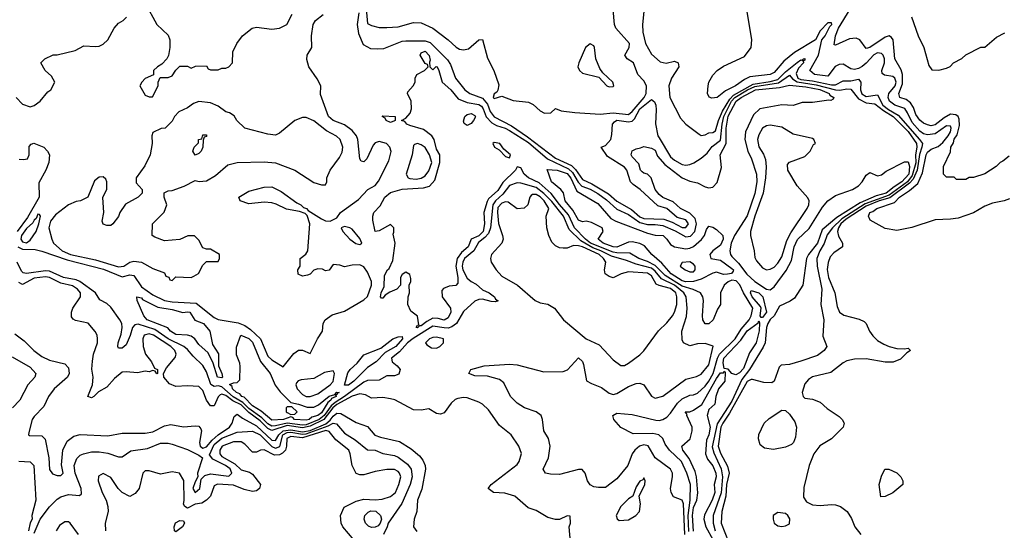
# Model space of a CAD drawing. Header units: inches. Extents: x 2380249 to 2585472, y 382747 to 546448.
# Tile 256 of 256: x 2464015 to 2469151, y 504912 to 507575. Entities that reach past the tile are written whole.
import ezdxf

# ---------------------------------------------------------------- set-up
doc = ezdxf.new("R2010")
doc.units = ezdxf.units.IN
doc.header["$MEASUREMENT"] = 0
doc.layers.add('C4560', color=7, linetype='Continuous')

msp = doc.modelspace()

# ---------------------------------------------------------------- linework, layer by layer
at = {"layer": 'C4560', "color": 4}
for points, elevation in [([(2464670, 507662), (2464730.7, 507550.7), (2464790, 507494), (2464798, 507470), (2464798, 507430), (2464791.1, 507388.9), (2464782, 507370), (2464756.9, 507343.1), (2464734, 507330), (2464714, 507310), (2464712.7, 507287.3), (2464670, 507268), (2464652, 507250), (2464642, 507230), (2464670, 507182), (2464690, 507172), (2464707.3, 507172.7), (2464738, 507230), (2464738, 507250), (2464747.3, 507272.7), (2464790, 507274), (2464810, 507282), (2464828.9, 507311.1), (2464850, 507332), (2464890, 507332), (2464910, 507322), (2464932.7, 507332.7), (2464990, 507334), (2464998, 507318), (2465010, 507314), (2465050, 507314), (2465070, 507322), (2465090, 507322), (2465106, 507330), (2465126, 507350), (2465127.3, 507407.3), (2465148, 507450), (2465178, 507490), (2465228, 507530), (2465250, 507536), (2465330, 507526), (2465370, 507531.3), (2465408, 507550), (2465436.5, 507603.5)], 36), ([(2465820.2, 507650), (2465830, 507556), (2465850, 507544), (2465890, 507534.8), (2465930, 507534), (2465990, 507537.3), (2466070, 507560.7), (2466110, 507559.1), (2466170, 507530.7), (2466250, 507470.8), (2466291.8, 507431.8), (2466310, 507421.6), (2466330, 507417.1), (2466356.3, 507423.7), (2466410, 507470.8), (2466430, 507472), (2466454.9, 507374.9), (2466488.2, 507310), (2466514.6, 507234.6), (2466510, 507208), (2466503.5, 507196.5), (2466490, 507188), (2466485.5, 507170), (2466490, 507164), (2466530, 507176.3), (2466590, 507154), (2466670, 507144), (2466693, 507133), (2466730, 507098.8), (2466753.2, 507086.8), (2466786, 507090), (2466810, 507112), (2466839.6, 507099.6), (2466910, 507090.7), (2467042.3, 507082.3), (2467110, 507088.4), (2467190, 507080.2), (2467210, 507095.8), (2467272.2, 507170), (2467283.2, 507190), (2467283.9, 507230), (2467270, 507256.8), (2467238.9, 507290), (2467217.2, 507350), (2467183, 507370), (2467171, 507390), (2467193.8, 507430), (2467196, 507450), (2467123.9, 507530), (2467117.6, 507550), (2467110, 507628)], 36), ([(2467276.3, 507670), (2467263.8, 507550), (2467266, 507510), (2467279.3, 507450), (2467310, 507396), (2467356, 507356), (2467387.9, 507347.9), (2467430, 507359.1), (2467450.5, 507350.5), (2467452.7, 507330), (2467415.5, 507270), (2467400.7, 507230), (2467406.8, 507170), (2467461.1, 507061.1), (2467490.3, 507030.3), (2467558.5, 506978.5), (2467570, 506970.8), (2467590, 506974), (2467610, 506985.5), (2467630, 506986), (2467644.5, 506995.5), (2467660.2, 507050), (2467681.6, 507098.4), (2467718.7, 507161.3), (2467738.3, 507181.7), (2467840.9, 507239.1), (2467930, 507252.3), (2467970, 507263.1), (2468010, 507303), (2468070, 507352.3), (2468090, 507365.7), (2468097.5, 507362.5), (2468101.2, 507370), (2468110, 507372.6), (2468110, 507364.5), (2468101.4, 507358.6), (2468102.8, 507350), (2468077.6, 507322.4), (2468065, 507295), (2468073.2, 507270), (2468090, 507263), (2468150, 507255.5), (2468250, 507234.6), (2468270, 507235.5), (2468310, 507255.8), (2468350, 507256.5), (2468390, 507265.3), (2468402.3, 507250), (2468400.7, 507210), (2468408.4, 507188.4), (2468430, 507174.4), (2468490, 507183.7), (2468517.4, 507130), (2468547, 507107), (2468597.6, 507077.6), (2468708.2, 506950), (2468724, 506930), (2468721.2, 506910), (2468708.1, 506871.9), (2468695.7, 506790), (2468676.3, 506743.7), (2468657.1, 506722.9), (2468553.7, 506646.3), (2468497.8, 506630), (2468430, 506602.4), (2468325.7, 506534.3), (2468298.9, 506510), (2468286, 506490), (2468280.2, 506470), (2468285.5, 506445.5), (2468307.7, 506410), (2468306.8, 506390), (2468261.5, 506358.5), (2468242.6, 506337.4), (2468231.3, 506308.7), (2468227.1, 506272.9), (2468234.4, 506230), (2468267, 506150), (2468279.9, 506079.9), (2468290.7, 506050), (2468313.8, 506033.8), (2468393, 506013), (2468420.7, 506000.7), (2468430.6, 505990.6), (2468447.7, 505950), (2468465.5, 505925.5), (2468490, 505902), (2468522.8, 505882.8), (2468550, 505870.6), (2468590, 505860.7), (2468630, 505858), (2468650, 505862), (2468662, 505850), (2468642, 505838), (2468610, 505804), (2468570.6, 505789.4), (2468530, 505789.6), (2468430, 505807), (2468370, 505803.7), (2468330, 505796), (2468310, 505785.2), (2468245.5, 505734.5), (2468150, 505713.2), (2468130, 505699), (2468110, 505675.3), (2468096, 505630), (2468101, 505610), (2468110, 505601), (2468150, 505596), (2468190, 505581), (2468226.9, 505546.9), (2468290, 505506), (2468306, 505490), (2468316, 505470), (2468310.7, 505449.3), (2468250, 505389), (2468187.9, 505352.1), (2468157.3, 505310), (2468133.4, 505250), (2468104.9, 505135.1), (2468104.1, 505084.1), (2468119.9, 505059.9), (2468150, 505044.9), (2468190, 505042), (2468250, 505047.3), (2468270, 505044), (2468295.9, 505035.9), (2468330.6, 505010.6), (2468353, 504973), (2468370.5, 504930.5), (2468402.8, 504890)], 36), ([(2464005.3, 506390), (2464030, 506379), (2464095.6, 506375.6), (2464131.5, 506368.5), (2464263, 506323), (2464453.3, 506273.3), (2464550, 506234.2), (2464590, 506244), (2464610, 506241.3), (2464650, 506181.3), (2464710, 506140.7), (2464770, 506111.3), (2464810, 506102.7), (2464936.2, 506096.2), (2465030, 506022.3), (2465050, 506011.5), (2465154.1, 505994.1), (2465190, 505980.2), (2465220, 505960), (2465270.9, 505910.9), (2465310, 505820.5), (2465330, 505800.4), (2465390, 505764.7), (2465445.6, 505834.4), (2465469.3, 505850.7), (2465490.9, 505850.9), (2465530, 505834), (2465569.3, 505910.7), (2465595.3, 505950), (2465598, 505990), (2465608, 506010), (2465644.8, 506035.2), (2465710, 506054), (2465810, 506114), (2465830, 506130.6), (2465851, 506190), (2465849.6, 506210), (2465830, 506259), (2465810, 506285.2), (2465790, 506297), (2465750, 506295.1), (2465710, 506285.2), (2465684.7, 506295.3), (2465650, 506298), (2465630, 506268), (2465610, 506266), (2465594.6, 506274.6), (2465570, 506275.3), (2465550, 506268), (2465530, 506248), (2465516.9, 506243.1), (2465490, 506238), (2465467.3, 506247.3), (2465466, 506270), (2465478, 506290), (2465478, 506330), (2465508.4, 506351.6), (2465518, 506370), (2465529.2, 506510), (2465514.6, 506554.6), (2465504, 506564), (2465475.3, 506575.3), (2465406.8, 506586.8), (2465352.9, 506612.9), (2465330, 506619), (2465290, 506624), (2465210, 506615.3), (2465166, 506630), (2465158, 506650), (2465210, 506681), (2465290, 506701), (2465330, 506702.8), (2465378.5, 506678.5), (2465460.5, 506620.5), (2465482, 506610), (2465495.3, 506595.3), (2465511.3, 506590), (2465519.6, 506579.6), (2465590, 506536), (2465610, 506526), (2465635.3, 506524.7), (2465670, 506542), (2465689.2, 506570), (2465782.3, 506637.7), (2465831.3, 506688.7), (2465870, 506711), (2465887.2, 506732.8), (2465941, 506839), (2465952.5, 506887.5), (2465946, 506910), (2465928.5, 506928.5), (2465890, 506940.5), (2465870, 506933.3), (2465858.9, 506921.1), (2465826, 506850), (2465810, 506834), (2465796.4, 506836.4), (2465789.4, 506849.4), (2465779.7, 506950), (2465772.6, 506970), (2465750, 506996.3), (2465710, 507026.6), (2465650, 507049.7), (2465625.6, 507070), (2465584.7, 507184.7), (2465585.2, 507230), (2465567.2, 507267.2), (2465523.7, 507330), (2465512.9, 507367.1), (2465514, 507390), (2465539, 507430), (2465536.9, 507490), (2465546, 507550), (2465558.4, 507570), (2465598.7, 507601.3)], 32), ([(2465783.6, 507610), (2465774.7, 507550), (2465782.2, 507502.2), (2465806.1, 507446.1), (2465845.4, 507425.4), (2465882.5, 507422.5), (2465914.5, 507425.5), (2466010, 507462.4), (2466030, 507465.5), (2466130, 507464.7), (2466155.5, 507455.5), (2466246, 507366), (2466261.6, 507341.6), (2466287.7, 507270), (2466337.3, 507210), (2466362.8, 507190), (2466430, 507165.8), (2466454.6, 507134.6), (2466470, 507095.8), (2466490, 507069.2), (2466581.2, 507021.2), (2466664.6, 506964.6), (2466810, 506853.5), (2466893.7, 506813.7), (2466913.7, 506793.7), (2466950, 506741.2), (2466999.2, 506719.2), (2467086.3, 506666.3), (2467130, 506628), (2467205.8, 506585.7), (2467250, 506547.7), (2467270, 506538.8), (2467374.7, 506534.7), (2467418.6, 506518.6), (2467470, 506490.4), (2467490, 506490.6), (2467503.6, 506510), (2467490, 506531.1), (2467443.8, 506543.8), (2467390, 506589.6), (2467343.8, 506603.8), (2467252, 506690), (2467214.6, 506714.6), (2467200.7, 506730), (2467182.9, 506790), (2467170, 506806.6), (2467081.3, 506861.3), (2467048, 506910), (2467070, 506918), (2467098, 506950), (2467104.5, 506975.5), (2467107.3, 507030), (2467116.9, 507043.1), (2467130, 507050.2), (2467190, 507041.5), (2467210, 507044.9), (2467222.2, 507057.8), (2467249.9, 507110.1), (2467310, 507159.3), (2467327.1, 507147.1), (2467332.8, 507130), (2467335.8, 507104.2), (2467332.2, 507032.2), (2467344, 506970), (2467350, 506958), (2467410, 506860.4), (2467430, 506842.6), (2467470, 506819.5), (2467490, 506817.1), (2467510, 506819.3), (2467531.2, 506828.8), (2467570, 506853), (2467600.4, 506879.6), (2467626.8, 506913.2), (2467670, 506947.2), (2467679.4, 507030), (2467688.6, 507070), (2467728.7, 507150), (2467746, 507170), (2467812.2, 507210), (2467850, 507227.4), (2467973.8, 507246.2), (2468030, 507285.2), (2468046.1, 507266), (2468070.1, 507250.1), (2468170, 507235.8), (2468270, 507208.7), (2468292.8, 507207.2), (2468330, 507215.2), (2468350, 507212.7), (2468390, 507161.6), (2468430, 507141.8), (2468476.1, 507136.1), (2468521.1, 507101.1), (2468572, 507070), (2468650, 506992.5), (2468692.6, 506930), (2468695.3, 506910), (2468687.7, 506870), (2468688.6, 506828.6), (2468670, 506761.6), (2468645.3, 506730), (2468550, 506659.5), (2468424.8, 506615.2), (2468302.9, 506537.1), (2468254.7, 506490), (2468227.4, 506452.6), (2468211.8, 506408.2), (2468188.1, 506370), (2468172.2, 506330), (2468174.9, 506290), (2468198.7, 506170), (2468193.4, 506090), (2468210.3, 506010), (2468204.9, 505924.9), (2468226, 505870), (2468210.8, 505850), (2468175.8, 505824.2), (2468090, 505793.6), (2468030, 505776), (2467986.4, 505773.6), (2467976.9, 505763.1), (2467950.9, 505689.1), (2467938.8, 505681.2), (2467896.8, 505683.2), (2467838.3, 505698.3), (2467830, 505698.7), (2467810, 505688), (2467717.8, 505522.2), (2467682.3, 505470), (2467671.6, 505450), (2467658.4, 505350), (2467670, 505314.9), (2467706.5, 505246.5), (2467716.4, 505210), (2467702.2, 505150), (2467698.2, 505090), (2467677.4, 505010), (2467674.4, 504950), (2467711.6, 504851.5)], 32), ([(2469178.6, 506641.4), (2469150, 506630.8), (2469090, 506618.8), (2469050, 506602.8), (2468990, 506567.3), (2468910, 506540.7), (2468870, 506534), (2468790, 506530.7), (2468669.3, 506490.7), (2468590, 506474.8), (2468530, 506486.8), (2468452, 506530), (2468442.8, 506550), (2468448.8, 506570), (2468465.8, 506574.2), (2468486.4, 506590), (2468578.1, 506621.9), (2468605, 506650), (2468656.6, 506683.4), (2468699.4, 506720.6), (2468724.4, 506775.6), (2468743.1, 506870), (2468750, 506884.5), (2468770, 506900.5), (2468805.5, 506914.5), (2468830, 506935.3), (2468858.9, 506970), (2468870.2, 506990), (2468873, 507010), (2468870, 507019.1), (2468850, 507022), (2468790, 506980.1), (2468750, 506973.7), (2468730, 506980.5), (2468710, 506994.2), (2468670, 507038), (2468646.7, 507090), (2468631.6, 507111.6), (2468579.5, 507130), (2468551.2, 507150), (2468544.6, 507170), (2468549, 507190), (2468581.6, 507230), (2468587.3, 507250), (2468579.2, 507270), (2468570, 507278), (2468525.4, 507285.4), (2468514, 507294), (2468511.8, 507310), (2468525.7, 507350), (2468526.2, 507370), (2468518.6, 507390), (2468510, 507399.1), (2468490, 507403), (2468470, 507392), (2468431.2, 507348.8), (2468410, 507330.2), (2468390, 507321.2), (2468370, 507315.8), (2468350, 507318.4), (2468310, 507342.3), (2468290, 507341.7), (2468269.3, 507330.7), (2468230, 507279.7), (2468160.5, 507290), (2468136, 507310), (2468181.7, 507390), (2468198.3, 507470), (2468215.8, 507490), (2468240.4, 507539.6), (2468251.3, 507550), (2468250, 507558), (2468230, 507558.7), (2468190, 507517.6), (2468166.6, 507470), (2468056.3, 507403.7), (2468001, 507359), (2467950, 507299), (2467930, 507288.9), (2467823.1, 507276.9), (2467796.1, 507263.9), (2467749.6, 507230), (2467696.9, 507203.1), (2467653.2, 507170), (2467626, 507166), (2467610.7, 507170.7), (2467602, 507190), (2467606.4, 507230), (2467610.5, 507250), (2467630, 507286), (2467654, 507310), (2467687.1, 507332.9), (2467796.4, 507383.6), (2467830.5, 507429.5), (2467834, 507470), (2467807.5, 507627.5)], 44), ([(2469176.5, 506863.5), (2469143.1, 506836.9), (2469129.1, 506830.9), (2469108, 506810), (2469048.9, 506771.1), (2468990, 506752), (2468968.4, 506751.6), (2468950, 506742), (2468902, 506742), (2468890, 506754), (2468850, 506754), (2468834, 506770), (2468834, 506810), (2468870, 506886), (2468871.3, 506910), (2468886.4, 506933.6), (2468890, 506952.7), (2468905.1, 506974.9), (2468916.7, 507023.3), (2468916.2, 507056.2), (2468910.3, 507070.3), (2468898.9, 507078.9), (2468870, 507082), (2468836.4, 507063.6), (2468790, 507026), (2468770, 507020.7), (2468750, 507026.8), (2468730, 507034.8), (2468710, 507050.8), (2468690, 507081), (2468677.7, 507117.7), (2468662, 507142), (2468638.4, 507158.4), (2468606, 507170), (2468600.7, 507190), (2468619.4, 507240.6), (2468620.5, 507290), (2468612.8, 507312.8), (2468580.7, 507370), (2468570.7, 507470), (2468562.8, 507482.8), (2468550, 507490.8), (2468530, 507484), (2468450, 507430.8), (2468430, 507424.7), (2468398, 507470), (2468378, 507478), (2468344.1, 507475.9), (2468270, 507442), (2468263.6, 507443.6), (2468270.8, 507490), (2468286.3, 507530), (2468346.8, 507630)], 48), ([(2463996.3, 507170), (2464030, 507134), (2464070, 507120.7), (2464090, 507126.8), (2464122, 507150), (2464162, 507198), (2464178, 507210), (2464198, 507250), (2464180.4, 507280.4), (2464148, 507310), (2464126, 507350), (2464146, 507370), (2464190, 507391.3), (2464211.6, 507391.6), (2464305.2, 507414.8), (2464350, 507438), (2464410, 507434.8), (2464430, 507437.3), (2464450, 507447.3), (2464475.1, 507470), (2464507.3, 507530), (2464530, 507557.3), (2464555.3, 507570), (2464572.5, 507587.5)], 36), ([(2468666, 507590), (2468701, 507490), (2468731, 507430), (2468756.9, 507336.9), (2468772.7, 507312.7), (2468810, 507312), (2468850, 507322), (2468868.4, 507331.6), (2468886, 507350), (2468930, 507372), (2468950, 507392), (2469028.4, 507431.6), (2469050, 507432), (2469110, 507484.7), (2469153.2, 507506.8)], 52), ([(2467505.9, 504906), (2467501.2, 504990), (2467512.9, 505070), (2467513.6, 505150), (2467494.7, 505210), (2467466.6, 505270), (2467405.1, 505330), (2467382, 505362), (2467369.6, 505390), (2467349.7, 505409.7), (2467317, 505417), (2467215.3, 505415.3), (2467150, 505448.7), (2467114, 505490), (2467108.7, 505510), (2467130, 505522.8), (2467210, 505515.5), (2467333.8, 505486.2), (2467350, 505484.4), (2467370, 505490.4), (2467390, 505502.4), (2467410, 505522.6), (2467445.5, 505574.5), (2467470, 505597.4), (2467510, 505617.1), (2467530, 505619.1), (2467550, 505628), (2467590, 505664.4), (2467610.4, 505689.6), (2467633.2, 505730), (2467654.7, 505810), (2467664.6, 505830), (2467747.4, 505910), (2467778.2, 505961.8), (2467820.3, 506010), (2467830.8, 506030), (2467838.4, 506070), (2467790.6, 506150), (2467771.7, 506191.7), (2467752.8, 506212.8), (2467730, 506216.2), (2467710, 506208.3), (2467690.3, 506190), (2467670.4, 506150), (2467670.5, 506090), (2467654.2, 506065.8), (2467632.4, 506010), (2467610, 505989.3), (2467590, 505989.2), (2467579.3, 506010), (2467576, 506030), (2467582.7, 506110), (2467579.3, 506130), (2467566, 506150), (2467527.7, 506167.7), (2467470, 506185.2), (2467381.4, 506241.4), (2467330, 506293.7), (2467290, 506314.6), (2467244.5, 506330), (2467198, 506358), (2467130, 506358.6), (2467110, 506363.2), (2466992.9, 506410), (2466966.2, 506430), (2466909.1, 506489.1), (2466878.1, 506558.1), (2466830, 506610.8), (2466787.9, 506667.9), (2466724.2, 506724.3), (2466669.3, 506750), (2466646, 506770), (2466630, 506802), (2466610, 506808), (2466601, 506790), (2466534.8, 506725.2), (2466510, 506684), (2466459.9, 506640.1), (2466452.9, 506627.1), (2466436.4, 506570), (2466439.6, 506510), (2466432.7, 506470), (2466410, 506448.2), (2466370.2, 506429.8), (2466355.3, 506390), (2466319.5, 506360.5), (2466296.5, 506330), (2466290.9, 506290), (2466300.9, 506230), (2466299.9, 506200.1), (2466290.8, 506189.2), (2466254.6, 506185.4), (2466226.4, 506173.6), (2466216.9, 506163.1), (2466218.8, 506130), (2466262, 506070), (2466264.9, 506050), (2466250, 506019.3), (2466230, 506008.4), (2466197.2, 506017.3), (2466170, 506018.5), (2466138.2, 506001.8), (2466110, 505978.4), (2466101.1, 505978.9), (2466090, 505968), (2466084, 505970), (2466090, 505982), (2466096.4, 505983.6), (2466090, 506028.7), (2466054.8, 506054.8), (2466039.3, 506090), (2466041.2, 506130), (2466048.7, 506150), (2466046, 506190), (2466055.3, 506210), (2466054.6, 506225.4), (2466050, 506246), (2466030, 506258), (2466010, 506246), (2466002, 506230), (2466002, 506190), (2465982, 506170), (2465946, 506154), (2465921.4, 506138.6), (2465910, 506122), (2465902, 506122), (2465898, 506130), (2465901.2, 506150), (2465916.5, 506183.5), (2465918.6, 506241.4), (2465933.2, 506270), (2465942, 506278), (2465960.7, 506319.3), (2465974, 506410), (2465963.1, 506456.9), (2465967.3, 506467.3), (2465966, 506490), (2465950, 506506), (2465890, 506473.2), (2465869.5, 506469.5), (2465858, 506530), (2465856.9, 506550), (2465862.9, 506570), (2465895.9, 506604.1), (2465919.5, 506650), (2465950, 506674.4), (2466010, 506690.3), (2466122, 506698), (2466153.2, 506706.8), (2466181.4, 506738.6), (2466207, 506830), (2466206.9, 506870), (2466190, 506899.3), (2466177.4, 506950), (2466165.1, 506970), (2466122, 507002), (2466050, 507023.7), (2466035.3, 507030), (2466024, 507044), (2466006, 507050), (2466030, 507062), (2466052.1, 507087.9), (2466059, 507110), (2466058, 507150), (2466038, 507190), (2466040.4, 507199.6), (2466068, 507230), (2466078, 507250), (2466078, 507270), (2466086, 507290), (2466126, 507310), (2466146, 507330), (2466142, 507342), (2466130, 507346), (2466104, 507390), (2466110, 507402), (2466129.6, 507410.4), (2466150.9, 507389.1), (2466156.9, 507363.1), (2466152.7, 507352.7), (2466154, 507330), (2466170, 507314), (2466188.4, 507331.6), (2466192, 507330), (2466202, 507310), (2466219.1, 507250), (2466264.2, 507210), (2466302.7, 507162.7), (2466350, 507142.8), (2466410, 507133), (2466423.6, 507123.6), (2466433.4, 507110), (2466448.7, 507068.7), (2466477.2, 507037.2), (2466503.1, 507023.1), (2466548.2, 507010), (2466570, 506997.4), (2466670, 506933.8), (2466769, 506849), (2466877.5, 506797.5), (2466898.3, 506778.3), (2466928.3, 506728.3), (2466946.6, 506706.6), (2466990, 506690.9), (2467030, 506669.3), (2467075.9, 506636), (2467130, 506586.5), (2467190, 506558.4), (2467250, 506516.6), (2467290, 506506.3), (2467330, 506507.6), (2467370, 506502.5), (2467434.1, 506474.1), (2467490, 506442.4), (2467513.6, 506446.4), (2467536.4, 506470), (2467545.5, 506510), (2467537.9, 506537.9), (2467510, 506566.8), (2467462, 506590), (2467424.2, 506624.2), (2467370, 506648.3), (2467350, 506663.6), (2467329.6, 506690), (2467309.2, 506750), (2467290, 506769.2), (2467270, 506774), (2467261.5, 506781.5), (2467254, 506790), (2467243.9, 506823.9), (2467210, 506859.3), (2467204.2, 506870), (2467210, 506890.8), (2467230, 506902), (2467254, 506906), (2467270, 506914), (2467310, 506904.7), (2467330, 506894.8), (2467342.8, 506862.8), (2467380.4, 506820.4), (2467470, 506750.4), (2467510, 506732.4), (2467550, 506724.2), (2467590, 506703.6), (2467610, 506697.7), (2467630, 506700.9), (2467654, 506726), (2467675.4, 506804.6), (2467668.2, 506870), (2467699.8, 506930), (2467700.5, 507010), (2467710, 507072.4), (2467752.4, 507150), (2467779.1, 507170), (2467854, 507210), (2467978.8, 507221.2), (2468030, 507233.1), (2468115.4, 507224.6), (2468189.2, 507210.8), (2468237.1, 507190), (2468241.7, 507181.7), (2468261, 507170), (2468258.8, 507161.2), (2468246, 507154), (2468236, 507156), (2468150, 507142.6), (2468096.5, 507143.5), (2468050, 507127.8), (2467990, 507131.3), (2467876, 507110), (2467842, 507078), (2467800.3, 506990), (2467797.4, 506950), (2467812.9, 506890), (2467831.8, 506850), (2467858, 506770), (2467860.2, 506730), (2467850, 506669.2), (2467810, 506552), (2467743.1, 506450), (2467726.7, 506410), (2467719.5, 506370), (2467723.1, 506350), (2467730, 506339.1), (2467764.5, 506304.4), (2467808, 506248), (2467850.4, 506210), (2467910, 506170.3), (2467930, 506166.7), (2467950, 506181.3), (2468013.7, 506266.3), (2468041, 506319), (2468054.7, 506390), (2468071.7, 506428.3), (2468133.9, 506486.1), (2468202, 506598), (2468229.8, 506630.2), (2468270, 506657.6), (2468359, 506690), (2468390, 506707.7), (2468409.3, 506730), (2468430, 506764.7), (2468450, 506778), (2468490, 506761), (2468510, 506766), (2468535.5, 506784.5), (2468630, 506833.4), (2468650, 506834), (2468656.9, 506810), (2468652.4, 506770), (2468617.1, 506730), (2468576.1, 506703.9), (2468535.5, 506670), (2468483.3, 506656.7), (2468399.9, 506620.1), (2468277.5, 506542.6), (2468200.8, 506479.3), (2468176.3, 506410), (2468129.4, 506350.6), (2468119.7, 506330), (2468100.7, 506190), (2468056.9, 506123.1), (2468033.1, 506106.9), (2467978.8, 506081.2), (2467950.4, 506030), (2467930, 506011.1), (2467918, 505990), (2467910.3, 505970), (2467903.2, 505890), (2467893.5, 505866.5), (2467822.3, 505750), (2467781.4, 505698.6), (2467730, 505585.3), (2467652.6, 505467.4), (2467627.9, 505347.9), (2467635.7, 505315.7), (2467673.4, 505233.4), (2467680.4, 505190), (2467673.2, 505106.8), (2467632, 504990), (2467632, 504950), (2467642.9, 504910)], 28), ([(2464012.1, 506847.9), (2464034.8, 506845.2), (2464055.3, 506850), (2464065.2, 506870), (2464065.6, 506914.4), (2464074.6, 506925.4), (2464089.1, 506930.9), (2464142, 506910), (2464161, 506890), (2464170.4, 506870), (2464166.7, 506830), (2464151.4, 506790), (2464115.9, 506724.1), (2464116.6, 506650), (2464056.5, 506543.5), (2464001.8, 506470)], 32), ([(2467483.7, 504890), (2467477.7, 505050), (2467470, 505069.3), (2467426.3, 505086.3), (2467414, 505110), (2467409.3, 505130), (2467420.9, 505190), (2467419.5, 505210), (2467409.3, 505230), (2467329.7, 505289.7), (2467292.9, 505352.9), (2467270, 505358.4), (2467247.3, 505350), (2467223, 505330), (2467210.6, 505310), (2467186.8, 505250), (2467130, 505181.2), (2467070, 505135.3), (2467034.6, 505134.6), (2467010, 505139), (2466990, 505148.7), (2466977.2, 505170), (2466965.2, 505210), (2466949.2, 505229.2), (2466930, 505229.3), (2466830, 505203.7), (2466784.1, 505204.1), (2466758, 505210), (2466745.2, 505230), (2466772.7, 505290), (2466782.7, 505350), (2466773.2, 505390), (2466749.2, 505430), (2466742, 505490), (2466735.3, 505510), (2466710, 505529), (2466648, 505550), (2466610, 505575.3), (2466575.3, 505610), (2466540.4, 505680.4), (2466518, 505698), (2466455.5, 505715.5), (2466390, 505717.2), (2466358, 505730), (2466368, 505750), (2466438, 505770), (2466570, 505779.3), (2466610, 505775.5), (2466750, 505738.4), (2466850, 505740.7), (2466871.9, 505748.1), (2466930, 505811.3), (2466950, 505792), (2466956.8, 505776.8), (2466972, 505692), (2466996.9, 505676.9), (2467050, 505656), (2467090, 505626.8), (2467110, 505620.7), (2467130, 505625.5), (2467190, 505662), (2467230, 505677.3), (2467250, 505678.8), (2467270, 505671.3), (2467310, 505611), (2467330, 505600.7), (2467370, 505610.8), (2467490, 505700.5), (2467545.6, 505714.4), (2467570, 505726), (2467610, 505774.8), (2467632.5, 505872.5), (2467590, 505886), (2467550, 505885.2), (2467510, 505874), (2467478, 505890), (2467470, 505906), (2467469.4, 505950), (2467492.5, 506027.5), (2467496.9, 506070), (2467491.2, 506130), (2467479.8, 506150), (2467430, 506190.4), (2467363.1, 506223.1), (2467330, 506263.5), (2467310, 506278.3), (2467230, 506299.4), (2467179.7, 506319.7), (2467102.2, 506342.2), (2467046.2, 506370), (2467004.7, 506384.7), (2466941.9, 506421.9), (2466881.1, 506481.1), (2466852.3, 506550), (2466790, 506627), (2466750, 506669), (2466710, 506699.9), (2466630, 506723.1), (2466610, 506724.8), (2466570, 506709.8), (2466535.1, 506664.9), (2466496.5, 506630), (2466483, 506610), (2466471, 506490), (2466460, 506460), (2466441.5, 506438.5), (2466407.7, 506412.3), (2466383.6, 506370), (2466336.1, 506330), (2466325.8, 506310), (2466322.7, 506290), (2466326.7, 506270), (2466350, 506226.4), (2466369.3, 506209.3), (2466396, 506196), (2466430, 506166.8), (2466464.7, 506150), (2466491, 506130), (2466496.9, 506116.9), (2466511.1, 506108.9), (2466496, 506104), (2466475.3, 506104.7), (2466430, 506117.2), (2466410, 506116), (2466390, 506107), (2466330, 506053.6), (2466293.1, 505990), (2466270, 505973.1), (2466250, 505967), (2466230, 505967.1), (2466170, 505977.4), (2466067.6, 505912.4), (2466038.8, 505890), (2465996.8, 505843.2), (2465954.4, 505810), (2465958, 505790), (2465984.9, 505770), (2465999.1, 505750), (2465993.7, 505726.3), (2465970, 505717), (2465930, 505717), (2465890, 505695.1), (2465830, 505694), (2465810, 505685.1), (2465710.1, 505609.9), (2465660.7, 505579.3), (2465639.5, 505560.5), (2465603.3, 505510), (2465576.8, 505490), (2465510, 505462.4), (2465490, 505460.9), (2465410, 505469.9), (2465350, 505456.2), (2465330, 505455.9), (2465310, 505466.7), (2465278.3, 505498.3), (2465210, 505547.3), (2465178.8, 505578.8), (2465128.4, 505608.4), (2465070, 505659.8), (2465050, 505665), (2465030, 505662), (2465012, 505672), (2464990, 505739.3), (2464970, 505772.3), (2464919.5, 505819.5), (2464890, 505854.3), (2464871.3, 505871.3), (2464790, 505910.6), (2464720, 505960), (2464632.7, 505987.3), (2464616.1, 505983.9), (2464603, 505970), (2464591.6, 505928.4), (2464570, 505879), (2464550, 505861.2), (2464530, 505862), (2464526.6, 505870), (2464529.4, 505889.4), (2464544.7, 505935.3), (2464549.6, 505970), (2464547.8, 505990), (2464538, 506010), (2464490, 506076.3), (2464470, 506094), (2464433.7, 506113.7), (2464410.8, 506150.8), (2464329.2, 506209.2), (2464310, 506218.4), (2464244.5, 506230), (2464170, 506264.2), (2464150, 506265.8), (2464050, 506250.9), (2464034.1, 506254.1), (2464024.2, 506264.2), (2464002.2, 506310)], 32), ([(2466888, 504850), (2466882, 504930), (2466888, 504950), (2466886, 504986), (2466870, 504988), (2466830, 504968.7), (2466810, 504968.7), (2466770, 504979), (2466710, 505015.3), (2466668, 505030), (2466598, 505090), (2466546, 505106), (2466486, 505110), (2466458, 505130), (2466475.3, 505150), (2466610, 505256), (2466621.2, 505270), (2466632.9, 505312.9), (2466619, 505350), (2466579, 505410), (2466518.6, 505458.6), (2466460.8, 505540.8), (2466430, 505569.5), (2466410, 505580.7), (2466350, 505602.9), (2466330, 505604.5), (2466300.9, 505599.1), (2466286.7, 505593.3), (2466265.1, 505574.9), (2466230, 505525.2), (2466210, 505517.2), (2466190, 505521.2), (2466150, 505545.2), (2466110, 505538), (2466070, 505540.9), (2465971.8, 505591.8), (2465950, 505598), (2465910, 505604.5), (2465850, 505600.9), (2465819.1, 505619.1), (2465790, 505623.5), (2465750, 505611.4), (2465670, 505567.3), (2465649.3, 505550.7), (2465601.8, 505490), (2465530, 505454.3), (2465490, 505447.1), (2465410, 505458.5), (2465330, 505432.7), (2465310, 505443.1), (2465270, 505483.2), (2465210, 505526.7), (2465170, 505566), (2465127.7, 505587.7), (2465090, 505614.3), (2465070, 505622.7), (2465061.4, 505618.6), (2465051.1, 505608.9), (2465030, 505560.9), (2465010, 505561.6), (2464989.7, 505590), (2464970, 505641.2), (2464950, 505662.7), (2464890, 505666), (2464830, 505661.2), (2464796.5, 505676.5), (2464768, 505710), (2464766, 505730), (2464780.2, 505759.8), (2464826.8, 505813.2), (2464831.8, 505830), (2464825.1, 505850), (2464804.2, 505870), (2464713.6, 505930), (2464690, 505936), (2464664.9, 505930), (2464658, 505910), (2464659.1, 505870), (2464671, 505830), (2464702, 505790), (2464718, 505758), (2464734, 505750), (2464734, 505730), (2464730, 505728), (2464722, 505742), (2464710, 505746), (2464690, 505738), (2464670, 505742), (2464630, 505733.2), (2464570, 505739.3), (2464550, 505736), (2464510, 505704.5), (2464470, 505658), (2464426.6, 505633.4), (2464402.8, 505610), (2464390, 505603.6), (2464370, 505609.3), (2464394.5, 505670), (2464398, 505710), (2464392.1, 505752.1), (2464394.5, 505794.5), (2464400.5, 505830), (2464420.9, 505890), (2464421.2, 505910), (2464419, 505930), (2464409.3, 505949.3), (2464372.7, 505992.7), (2464306.3, 506006.3), (2464293.6, 506013.6), (2464285.6, 506025.6), (2464285.2, 506050), (2464292.7, 506070), (2464332.7, 506130), (2464331.8, 506150), (2464317.4, 506170), (2464290, 506187.3), (2464230, 506200.3), (2464170, 506230.7), (2464150, 506233.2), (2464090, 506226.8), (2464030, 506194), (2464010, 506203.7)], 36), ([(2463990, 505936), (2464039.3, 505899.3), (2464089.7, 505849.8), (2464130, 505818.4), (2464170, 505799.6), (2464250, 505780.7), (2464270, 505759), (2464272.6, 505730), (2464264.2, 505710), (2464195.1, 505650), (2464166, 505610), (2464141.5, 505558.5), (2464090, 505504.7), (2464081.2, 505490), (2464062.7, 505422.7), (2464062, 505410), (2464066.6, 505406.6), (2464130, 505404.5), (2464148.1, 505388.1), (2464167.1, 505290), (2464170, 505228.7), (2464187, 505207), (2464210, 505198), (2464230, 505197.2), (2464242.8, 505210), (2464234.2, 505254.2), (2464240.5, 505330), (2464262.4, 505377.6), (2464297.5, 505402.5), (2464330, 505412.3), (2464474.9, 505405.1), (2464550, 505418), (2464670, 505418.4), (2464710, 505426), (2464770, 505457), (2464803.2, 505463.2), (2464870, 505452.3), (2464930, 505457), (2464950, 505454.5), (2464960.7, 505440.7), (2464963.6, 505430), (2464953.1, 505370), (2464956.9, 505350), (2464970, 505340.3), (2464990, 505346.6), (2465018.6, 505381.4), (2465050, 505409.2), (2465109, 505450), (2465123.1, 505470), (2465134.4, 505505.6), (2465150, 505517.6), (2465177, 505497), (2465250, 505456.7), (2465330, 505381.7), (2465350, 505379.8), (2465366.2, 505410), (2465389.8, 505430.2), (2465430, 505436.5), (2465490, 505425.2), (2465530, 505432.5), (2465612.1, 505467.9), (2465633.9, 505486.1), (2465650, 505508.1), (2465670, 505522.5), (2465690, 505522), (2465770, 505473.6), (2465830, 505452.7), (2465868.3, 505408.3), (2465896.9, 505396.9), (2465995.6, 505375.6), (2466056.6, 505336.6), (2466100.1, 505300.1), (2466118, 505278), (2466129.6, 505250), (2466131.5, 505230), (2466113, 505127), (2466089.6, 505070), (2466086.6, 505010), (2466073.2, 504970), (2466069.4, 504929.4), (2466086.3, 504906.3)], 44), ([(2463976.9, 505816.9), (2464070, 505762.7), (2464099, 505730), (2464094, 505710), (2464057.2, 505670), (2464016, 505590), (2463978, 505550)], 48), ([(2467530, 504907), (2467524.2, 504990), (2467529.9, 505030.1), (2467547, 505070), (2467552.4, 505107.6), (2467545.6, 505190), (2467538.5, 505218.5), (2467507.1, 505287.1), (2467474.5, 505330), (2467469.6, 505350), (2467511.7, 505388.3), (2467523.6, 505430), (2467523.6, 505450), (2467495.3, 505510), (2467496.4, 505516.4), (2467486, 505530), (2467510, 505530.6), (2467530, 505538), (2467572.7, 505567.3), (2467650, 505704.4), (2467670, 505732.4), (2467686, 505734), (2467690, 505742), (2467695.3, 505735.3), (2467693.4, 505690), (2467660.4, 505650), (2467646.4, 505610), (2467641, 505570), (2467610, 505541.2), (2467600.3, 505510), (2467616.9, 505450), (2467610.3, 505410.3), (2467597.6, 505382.4), (2467591.6, 505310), (2467602.4, 505282.4), (2467630, 505247.7), (2467645.7, 505210), (2467648.5, 505190), (2467638.4, 505150), (2467640.3, 505110), (2467627, 505070), (2467586.8, 504993.2), (2467583.1, 504970), (2467594.9, 504930), (2467630, 504863.8)], 24), ([(2464090, 504897.2), (2464122, 504970), (2464170, 505035.1), (2464210, 505075.1), (2464230, 505087), (2464270, 505099.5), (2464327.1, 505092.9), (2464337.3, 505102.7), (2464335.3, 505130), (2464304.6, 505210), (2464300.3, 505250), (2464313.5, 505286.5), (2464330, 505303.7), (2464348.5, 505311.5), (2464390, 505320.7), (2464430, 505321.6), (2464474.5, 505314.5), (2464530, 505295.1), (2464550, 505296), (2464594.4, 505325.6), (2464681.7, 505338.3), (2464750, 505367), (2464790, 505366.6), (2464810, 505360.9), (2464890, 505332.7), (2464950, 505304.2), (2464969.5, 505290), (2464942.4, 505210), (2464945.1, 505190), (2464930, 505164), (2464918.9, 505130), (2464930, 505109.6), (2464955.6, 505130), (2464962, 505178), (2464981.4, 505198.6), (2465010, 505206.6), (2465106.4, 505193.6), (2465121.5, 505210), (2465112.3, 505232.3), (2465088.5, 505250), (2465022.6, 505282.6), (2465005.7, 505305.7), (2465030, 505359.8), (2465070, 505392.9), (2465150, 505423.1), (2465230, 505429.6), (2465270, 505409.7), (2465329.9, 505349.9), (2465350, 505341), (2465371.6, 505348.4), (2465387.5, 505410), (2465410, 505422.2), (2465430, 505423.5), (2465490, 505412.5), (2465510, 505414.7), (2465623.5, 505456.5), (2465650, 505470.8), (2465667.2, 505467.3), (2465710, 505418.7), (2465764.5, 505384.5), (2465830, 505332.3), (2465870, 505329.2), (2465910, 505312), (2465970, 505301.3), (2465990, 505293), (2466037.2, 505257.2), (2466056.9, 505230), (2466062.6, 505190), (2466051.2, 505150), (2466008.6, 505051.4), (2465937.2, 504950), (2465932.7, 504930), (2465913.2, 504890)], 48), ([(2465790, 504825.2), (2465700.9, 504930), (2465692, 504950), (2465689.3, 504990), (2465707.6, 505032.4), (2465770, 505064.4), (2465810, 505074.4), (2465870, 505070.4), (2465906.2, 505073.8), (2465950, 505088), (2465975.1, 505110), (2465993, 505150), (2466002.9, 505190), (2465997, 505210), (2465990, 505218), (2465970, 505229.5), (2465930, 505229.5), (2465870, 505218.4), (2465810, 505200.9), (2465790, 505201.2), (2465770, 505209), (2465749.3, 505250), (2465739.5, 505310), (2465732, 505330), (2465663.6, 505383.6), (2465630, 505427.3), (2465611.7, 505431.7), (2465490, 505393.5), (2465430, 505401.4), (2465421.8, 505398.1), (2465409.3, 505390), (2465407.5, 505350), (2465401.7, 505330), (2465386.5, 505313.5), (2465370, 505305.4), (2465344.4, 505304.4), (2465290, 505331.5), (2465270.6, 505329.4), (2465250, 505319), (2465230, 505319), (2465190, 505360.9), (2465170, 505372.8), (2465130, 505373.7), (2465070.6, 505350), (2465059.5, 505330), (2465059.5, 505310), (2465070, 505297.1), (2465138.3, 505258.3), (2465170, 505227.7), (2465214.6, 505214.6), (2465230, 505204), (2465270.6, 505150), (2465266.8, 505130), (2465250, 505118), (2465230, 505114.5), (2465185.6, 505125.6), (2465130, 505147), (2465046.9, 505153.1), (2465030, 505144), (2465010.4, 505089.6), (2464990, 505069), (2464965.8, 505054.2), (2464930, 505047.8), (2464890, 505028), (2464876, 505036), (2464870, 505048), (2464873.3, 505066.7), (2464871.8, 505171.8), (2464849.1, 505209.1), (2464810, 505217.2), (2464750, 505204), (2464690, 505222), (2464670, 505222), (2464658, 505210), (2464638, 505130), (2464616.9, 505103.1), (2464590, 505088.7), (2464549.2, 505109.2), (2464529.2, 505129.2), (2464490, 505188), (2464450, 505208), (2464426.4, 505193.6), (2464424.7, 505170), (2464446, 505110), (2464466, 505070), (2464475.3, 505035.3), (2464476, 505010), (2464461, 504950), (2464462.8, 504910)], 52), ([(2464010, 505273.2), (2464069.3, 505269.3), (2464089, 505250), (2464098.9, 505070), (2464078.7, 504990), (2464080.9, 504970), (2464070, 504951), (2464060.9, 504910)], 48), ([(2464322, 504890), (2464278, 504950), (2464270, 504955.3), (2464250, 504955.3), (2464223.5, 504936.5), (2464206, 504910)], 52)]:
    msp.add_lwpolyline(points, dxfattribs=dict(at, elevation=elevation))
for points, elevation in [([(2466990, 507448.7), (2466966, 507430), (2466931, 507350), (2466927.3, 507330), (2466936, 507310), (2466950, 507296), (2467036, 507276), (2467078, 507230), (2467090, 507224), (2467110, 507226), (2467114, 507230), (2467108.7, 507250), (2467057.2, 507297.2), (2467040.9, 507320.9), (2467021.2, 507370), (2467013.2, 507430), (2467010, 507438)], 44), ([(2464950, 507149), (2464922, 507138), (2464890, 507115.3), (2464845.4, 507094.6), (2464822, 507070), (2464810, 507046), (2464774, 507010), (2464752.7, 507007.3), (2464710, 506986), (2464704.7, 506970), (2464706, 506930), (2464696, 506870), (2464667.5, 506812.5), (2464622, 506750), (2464623.6, 506723.6), (2464654, 506690), (2464654, 506670), (2464634, 506650), (2464567.9, 506612.1), (2464538, 506570), (2464530.9, 506549.1), (2464502, 506510), (2464490, 506502), (2464470, 506502), (2464450, 506508.7), (2464444.7, 506524.7), (2464454, 506570), (2464448.4, 506648.4), (2464469.1, 506690.9), (2464469, 506730), (2464464, 506744), (2464450, 506755.3), (2464430, 506754), (2464405.8, 506734.2), (2464370.7, 506649.3), (2464332, 506630), (2464310, 506626), (2464270, 506609.3), (2464202, 506558), (2464175.9, 506524.1), (2464167.3, 506490), (2464182.8, 506430), (2464190.8, 506410), (2464236.3, 506370), (2464280.7, 506350), (2464410, 506322.4), (2464530, 506285.7), (2464559, 506290), (2464590, 506310.8), (2464610, 506314.8), (2464650, 506310.8), (2464710, 506278), (2464770, 506254), (2464778, 506238), (2464792.7, 506232.7), (2464798, 506218), (2464810, 506214), (2464830, 506234), (2464910, 506231.3), (2464923.1, 506236.9), (2464948.4, 506251.6), (2464970, 506294), (2464990, 506314), (2465050, 506314), (2465058, 506330), (2465058, 506350), (2465010, 506378), (2464990, 506378), (2464970, 506386), (2464950, 506426), (2464927.3, 506447.3), (2464892.7, 506447.3), (2464850, 506428), (2464770, 506422), (2464720.4, 506440.4), (2464706, 506450), (2464708, 506510), (2464768.9, 506571.1), (2464782, 506610), (2464768.7, 506650), (2464768.7, 506671.3), (2464790, 506682), (2464810, 506684.7), (2464872.9, 506707.1), (2464930, 506736), (2464950.9, 506730.9), (2464990, 506734), (2465037.2, 506762.8), (2465101.5, 506818.5), (2465149.2, 506830.8), (2465290, 506833), (2465350, 506827.7), (2465450.4, 506790.3), (2465550, 506726), (2465590, 506714), (2465610, 506714), (2465618, 506730), (2465618, 506750), (2465635.3, 506790), (2465683.9, 506856.1), (2465696.6, 506883.4), (2465700.7, 506910), (2465686, 506950), (2465667.7, 506967.7), (2465616.2, 506996.2), (2465550, 507047.3), (2465510, 507065.1), (2465490, 507065.1), (2465450, 507049.5), (2465370, 506982.7), (2465350, 506973.2), (2465310, 506977.2), (2465190, 507009), (2465148.7, 507050), (2465133.2, 507073.2), (2465110, 507088.7), (2465090, 507095.3), (2465050, 507124), (2465010, 507142)], 36), ([(2466350, 507024), (2466334, 507034), (2466330, 507046), (2466337.2, 507070), (2466350, 507080.7), (2466370, 507084.9), (2466390, 507074.8), (2466392.2, 507067.8), (2466382.8, 507050), (2466370, 507034)], 24), ([(2465950, 507038), (2465926, 507050), (2465922, 507062), (2465906, 507070), (2465910, 507074), (2465974, 507070), (2465974, 507050), (2465970, 507048)], 28), ([(2467930, 507025.2), (2467910, 507021.2), (2467890, 507009), (2467870, 506975.3), (2467863, 506950), (2467870, 506911.3), (2467894, 506874), (2467905.2, 506845.2), (2467908.2, 506808.2), (2467904.9, 506750), (2467892.8, 506670), (2467850.3, 506550), (2467827.7, 506470), (2467826.8, 506450), (2467846, 506370), (2467850, 506334), (2467858, 506318), (2467890, 506281), (2467910, 506270.8), (2467930, 506273.4), (2467950, 506284.9), (2467970, 506304.9), (2467990, 506338.8), (2468016.8, 506423.2), (2468037, 506463), (2468122.7, 506590), (2468132, 506610), (2468132.7, 506630), (2468126.3, 506646.3), (2468070, 506709), (2468022, 506790), (2468020.4, 506819.6), (2468030, 506832), (2468110, 506862), (2468138, 506890), (2468156.4, 506923.6), (2468166, 506930), (2468158, 506950), (2468150, 506955.3), (2468050, 506977.2), (2467990, 507014)], 32), ([(2464930, 506868), (2464918, 506890), (2464926, 506910), (2464947.3, 506932.7), (2464948, 506950), (2464966, 506954), (2464970, 506974), (2464990, 506974), (2464990, 506966), (2464978, 506962), (2464972.7, 506947.3), (2464971.3, 506910), (2464962, 506890), (2464950, 506878)], 36), ([(2466090, 506929.2), (2466075.3, 506924.7), (2466070, 506918), (2466061.6, 506870), (2466031, 506770), (2466041, 506750), (2466050, 506746), (2466084.1, 506744.1), (2466110, 506748.4), (2466130, 506760.7), (2466150, 506786.8), (2466164.2, 506830), (2466152.8, 506870), (2466130, 506909.2), (2466110, 506922.7)], 32), ([(2466490, 506934), (2466482.8, 506930), (2466492, 506910), (2466516.9, 506896.9), (2466550, 506862), (2466570, 506854), (2466575.3, 506870), (2466540.2, 506900.2), (2466519, 506930)], 28), ([(2467490, 506379.3), (2467510, 506383), (2467530, 506392.7), (2467571.1, 506428.9), (2467587.3, 506450), (2467598.4, 506481.6), (2467610, 506497.3), (2467630, 506493.4), (2467650, 506480.5), (2467682.4, 506450), (2467685.3, 506430), (2467670, 506399.6), (2467630.7, 506370), (2467614.8, 506350), (2467621, 506330), (2467670, 506320.4), (2467730, 506277), (2467737.6, 506270), (2467736.7, 506263.3), (2467728.3, 506251.7), (2467707.4, 506247.4), (2467686.2, 506246.2), (2467650, 506257.6), (2467630, 506253.6), (2467570, 506222.4), (2467530, 506209.8), (2467490, 506208.1), (2467470, 506212.8), (2467413.6, 506250), (2467365.2, 506305.2), (2467311.8, 506350), (2467274.9, 506394.9), (2467250, 506407.6), (2467210, 506416.9), (2467190, 506415.1), (2467130, 506389), (2467110, 506391.2), (2467058, 506410), (2467032.7, 506430), (2467059.3, 506470), (2467054, 506490), (2466998, 506518), (2466970, 506525.1), (2466950, 506520.5), (2466930, 506529.6), (2466901, 506581), (2466860.7, 506630), (2466851.6, 506671.6), (2466838, 506690), (2466789.6, 506730), (2466767, 506793), (2466818, 506790), (2466870, 506772), (2466890, 506748.2), (2466920.9, 506680.9), (2467030, 506616.3), (2467098.7, 506538.7), (2467124.7, 506524.7), (2467290, 506461.6), (2467330, 506450.6), (2467371.3, 506450), (2467391.3, 506430), (2467410, 506402), (2467430.8, 506390.8)], 24), ([(2466690, 506663.7), (2466682.3, 506657.7), (2466676.3, 506650), (2466666, 506610), (2466647.1, 506592.9), (2466610, 506589.3), (2466563.7, 506623.7), (2466550, 506625.1), (2466530, 506617.7), (2466510, 506595.6), (2466507, 506570), (2466512.1, 506512.1), (2466534, 506450), (2466536.3, 506430), (2466530, 506409), (2466476, 506350), (2466470.8, 506330), (2466474.8, 506310), (2466500.7, 506270), (2466530, 506237.3), (2466611, 506190), (2466704.7, 506110), (2466730, 506098.8), (2466770.6, 506090.6), (2466804.7, 506070), (2466851, 506010), (2466970, 505910.8), (2467038.4, 505878.4), (2467110, 505801), (2467150, 505771), (2467170, 505771), (2467190, 505782.8), (2467250, 505827.3), (2467271.4, 505848.6), (2467346.9, 505953.1), (2467390, 505994), (2467419.5, 506030), (2467431.5, 506050), (2467442, 506090), (2467442.6, 506130), (2467436.8, 506150), (2467410, 506173.5), (2467350, 506188), (2467335.9, 506195.9), (2467310, 506238.7), (2467290, 506253.8), (2467190, 506259.5), (2467152, 506250), (2467110, 506229.2), (2467090, 506235.3), (2467069, 506250), (2467065.2, 506270), (2467072.3, 506310), (2467059.6, 506330), (2467037.7, 506350), (2466950, 506391.2), (2466930, 506396.4), (2466903.4, 506396.6), (2466870, 506383.7), (2466850, 506382.7), (2466830, 506386), (2466810, 506396), (2466790, 506415.3), (2466774.5, 506450), (2466765.1, 506490), (2466760.9, 506550), (2466774.7, 506590), (2466750.8, 506630), (2466730, 506650.8), (2466710, 506663)], 36), ([(2464110, 506561.2), (2464101.4, 506538.6), (2464090, 506529.2), (2464084, 506516), (2464050, 506486.3), (2464024.6, 506450), (2464022, 506430), (2464030, 506416.5), (2464050, 506411.7), (2464070, 506426), (2464100.7, 506470), (2464116, 506510), (2464124, 506550), (2464118.6, 506558.6)], 36), ([(2465710, 506497.2), (2465692, 506490), (2465701, 506470), (2465738, 506430), (2465768.6, 506408.6), (2465790, 506402.8), (2465799, 506410), (2465790, 506434), (2465750, 506482), (2465738, 506490)], 32), ([(2467510, 506312), (2467470, 506308), (2467461, 506290), (2467486, 506270), (2467510, 506260.5), (2467530, 506260.7), (2467539.3, 506270), (2467538, 506290), (2467530, 506299.3)], 24), ([(2467890, 506022), (2467882.5, 506022.5), (2467877.2, 506030), (2467882.4, 506070), (2467879.1, 506079.1), (2467836.4, 506130), (2467826.6, 506150), (2467830, 506162.8), (2467870, 506150.2), (2467891.7, 506130), (2467910.2, 506050)], 24), ([(2464867.1, 506047.1), (2464890, 506052.2), (2464902, 506050), (2464928.5, 506008.5), (2464974.8, 505990), (2465007.3, 505950), (2465021.3, 505881.3), (2465051.9, 505831.9), (2465053, 505770), (2465070.4, 505730), (2465074, 505710), (2465070, 505707.3), (2465047.6, 505710), (2465024, 505784), (2464997.7, 505837.7), (2464950, 505881.2), (2464929.2, 505910), (2464910, 505923.7), (2464890, 505929.5), (2464830, 505933.2), (2464801.2, 505950), (2464787.6, 505967.6), (2464680.7, 506010), (2464663, 506030), (2464628.7, 506110), (2464626, 506130), (2464650, 506124.7), (2464655.5, 506115.5), (2464736.5, 506076.5), (2464810, 506063.1)], 28), ([(2467750, 505722), (2467729.4, 505729.4), (2467710, 505752.7), (2467690, 505755.3), (2467685.3, 505785.3), (2467687.8, 505810), (2467777, 505903), (2467810, 505951.5), (2467866.2, 505993.8), (2467870, 506004.7), (2467873.8, 505993.8), (2467872.3, 505952.3), (2467856.9, 505890), (2467822, 505838), (2467790, 505755.6), (2467770, 505733)], 24), ([(2465550, 505553.4), (2465574.3, 505565.7), (2465630, 505611.6), (2465659.5, 505620.5), (2465670, 505631.8), (2465682, 505630), (2465672.3, 505627.7), (2465670, 505618), (2465662, 505618), (2465666.8, 505610), (2465640.8, 505599.2), (2465638, 505590), (2465622.2, 505577.8), (2465590, 505524.8), (2465570, 505511.3), (2465538.6, 505501.4), (2465524.9, 505490), (2465510, 505485.7), (2465448.7, 505490), (2465440.4, 505500.4), (2465430, 505504), (2465391.3, 505490), (2465330, 505487.1), (2465274.1, 505534.1), (2465230, 505560.4), (2465186.4, 505606.4), (2465173.2, 505610), (2465163.3, 505623.3), (2465146, 505630), (2465124.7, 505650), (2465122.7, 505662.7), (2465110, 505672), (2465130, 505681), (2465150, 505682), (2465163.1, 505696.9), (2465166, 505766), (2465164, 505784), (2465146.6, 505826.6), (2465146.3, 505866.3), (2465168.7, 505930), (2465210, 505912.7), (2465230, 505893.4), (2465272.2, 505792.2), (2465321.6, 505730), (2465348.5, 505668.5), (2465374.7, 505634.7), (2465430, 505578), (2465469.4, 505570.6), (2465514.6, 505554.6)], 28), ([(2465709.5, 505669.5), (2465727.5, 505732.5), (2465738.4, 505750), (2465775.8, 505784.2), (2465810, 505827.2), (2465898.5, 505861.5), (2465961.2, 505910), (2465990, 505921.6), (2466010, 505922), (2466011.8, 505910), (2465978, 505870), (2465921.3, 505838.7), (2465874, 505790), (2465830, 505761.6), (2465757.6, 505690), (2465730, 505669.7)], 28), ([(2466190, 505919), (2466170, 505917.2), (2466152, 505910), (2466132, 505890), (2466139.6, 505879.6), (2466163.6, 505863.6), (2466190, 505862), (2466206, 505870), (2466226, 505890), (2466226, 505910)], 36), ([(2465650, 505744), (2465605.8, 505734.2), (2465550, 505702.9), (2465483.4, 505696.6), (2465467.9, 505692.1), (2465458.8, 505681.2), (2465454.8, 505670), (2465462.4, 505650), (2465490, 505620.3), (2465510, 505610.4), (2465529.6, 505610.4), (2465570, 505623.7), (2465635.1, 505670), (2465650, 505687.3), (2465658, 505730)], 32), ([(2465435.3, 505555.3), (2465410, 505555.3), (2465404.7, 505550), (2465404.7, 505530), (2465410, 505526), (2465430, 505516), (2465450, 505518), (2465462, 505530)], 28), ([(2467946.4, 505333.6), (2467900.2, 505340.2), (2467877.2, 505357.2), (2467869.5, 505389.5), (2467870, 505412), (2467899, 505470), (2467924.8, 505495.2), (2467990, 505538), (2468010, 505536), (2468030, 505518), (2468058.5, 505478.5), (2468067.3, 505450), (2468062.5, 505397.5), (2468050.5, 505369.5), (2468040.7, 505359.3), (2468010, 505345.2)], 32), ([(2467270, 505186), (2467264.7, 505175.3), (2467250, 505168), (2467230, 505138), (2467214, 505090), (2467190, 505075.3), (2467150, 505035.3), (2467126.8, 504990), (2467131.1, 504971.1), (2467142.8, 504962.8), (2467190, 504967.3), (2467228.7, 504990), (2467248.7, 505010), (2467254, 505050), (2467246, 505090), (2467275.3, 505150), (2467278, 505170)], 36), ([(2468507.3, 505087.3), (2468498, 505150), (2468510, 505194), (2468528, 505230), (2468548.4, 505231.6), (2468590, 505211.3), (2468612, 505190), (2468622, 505170), (2468622, 505150), (2468570, 505108), (2468530, 505088)], 36), ([(2465850, 504926), (2465834, 504934), (2465819.3, 504950), (2465812.3, 504970), (2465815.1, 504990), (2465833, 505007), (2465847.2, 505012.7), (2465872.4, 505012.4), (2465898, 504990), (2465902, 504970), (2465896, 504950), (2465884.9, 504935.1), (2465870, 504929.2)], 48), ([(2467970, 505004), (2467944.7, 504990), (2467944.7, 504970), (2467951.3, 504950), (2467970, 504936), (2467991.1, 504931.1), (2468010, 504934.8), (2468030, 504946), (2468032.5, 504972.5), (2468022, 504990), (2468010, 504999)], 36), ([(2464830, 504903.6), (2464823.6, 504910), (2464821.1, 504930), (2464828.5, 504951.5), (2464850, 504962.8), (2464870, 504961), (2464875.5, 504950), (2464864, 504930)], 52)]:
    msp.add_lwpolyline(points, close=True, dxfattribs=dict(at, elevation=elevation))

doc.saveas('drawing.dxf')
